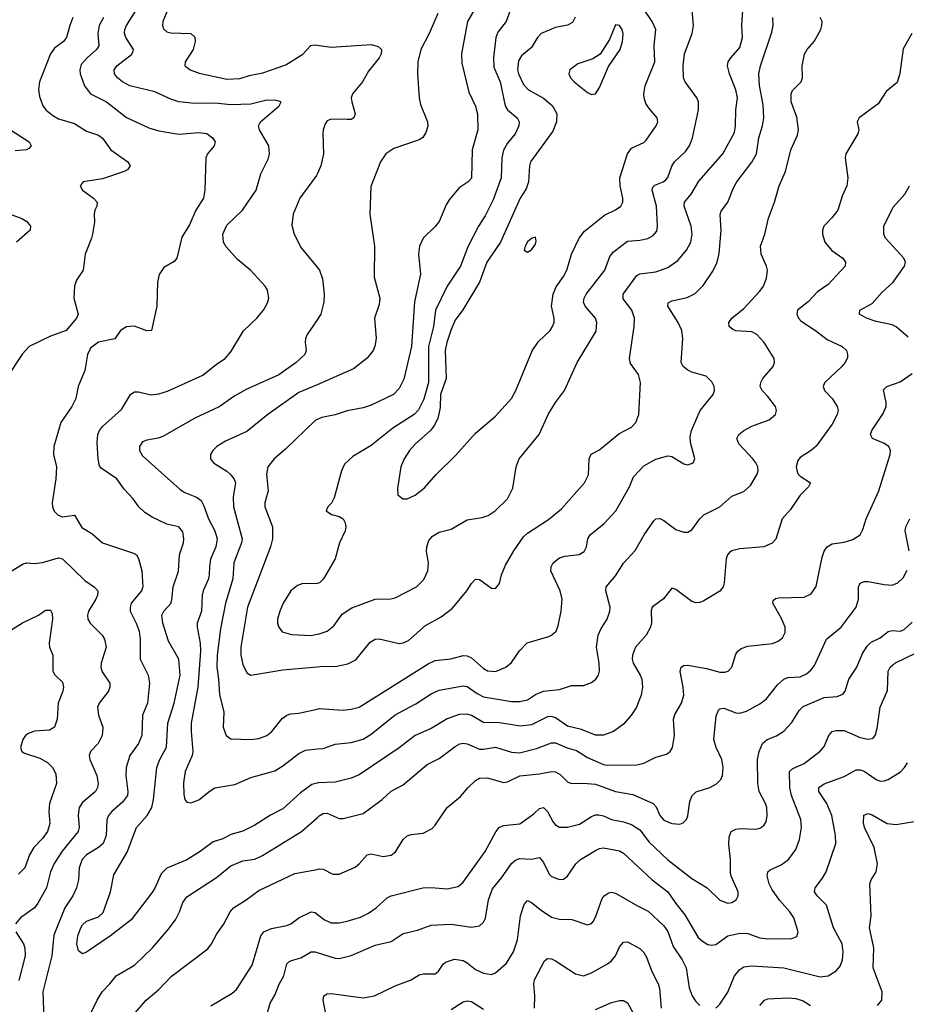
# Model space of a CAD drawing. Header units: inches. Extents: x 501419 to 657765, y 482282 to 547532.
# Tile 147 of 225: x 598516 to 602940, y 503529 to 508439. Entities that reach past the tile are written whole.
import ezdxf

# ---------------------------------------------------------------- set-up
doc = ezdxf.new("R2010")
doc.units = ezdxf.units.IN
doc.header["$MEASUREMENT"] = 0
doc.layers.add('A5590', color=7, linetype='Continuous')
doc.layers.add('A6500', color=7, linetype='Continuous')

msp = doc.modelspace()

# ---------------------------------------------------------------- linework, layer by layer
at = {"layer": 'A5590', "color": 6}
for points, elevation in [([(600000, 504632), (599974.7, 504625.3), (599917.4, 504582.6), (599830, 504503.8), (599767.7, 504472.3), (599690, 504422.2), (599630, 504392.9), (599570, 504374.9), (599530, 504353.4), (599481.6, 504338.4), (599416.5, 504290), (599350, 504248.6), (599250, 504208.1), (599221.5, 504178.5), (599191.5, 504108.5), (599176.1, 504083.9), (599072.9, 503950), (598970.2, 503870), (598850, 503789.3), (598830, 503780.1), (598810, 503795.3), (598800.8, 503830), (598806.2, 503870), (598822, 503910), (598830, 503925.4), (598850, 503942.8), (598910, 503964.1), (598933.6, 503986.4), (598970.1, 504089.9), (598985.6, 504174.4), (599053.2, 504286.8), (599099.5, 504410), (599152.9, 504470), (599175.3, 504510), (599183.5, 504550), (599201.4, 504710), (599214.1, 504745.9), (599249, 504811), (599255.8, 504930), (599286.9, 505030), (599316.3, 505170), (599310.8, 505250), (599259.3, 505339.3), (599230.2, 505430), (599226.2, 505470), (599235, 505490), (599270, 505528.4), (599274.8, 505545.2), (599281.8, 505610), (599308, 505688.1), (599313.9, 505770), (599333.7, 505830), (599336.1, 505850), (599330, 505885.1), (599310, 505910), (599250, 505922.9), (599178.2, 505958.2), (599141.6, 505981.6), (599111.5, 506010), (599082.4, 506050), (599037.1, 506097.1), (599000.3, 506150), (598922.5, 506202.5), (598914.8, 506214.8), (598907.7, 506247.7), (598903, 506330), (598906.3, 506370), (598914.3, 506390), (598929.6, 506410.4), (599024.2, 506495.8), (599069.3, 506570.7), (599081, 506579), (599090, 506583.6), (599110, 506582.7), (599170, 506568.7), (599210, 506574), (599253.1, 506586.9), (599430, 506666.7), (599498.5, 506721.5), (599542, 506750), (599570, 506783.1), (599632.6, 506887.4), (599699.5, 506950), (599733.2, 506990), (599753.4, 507026.6), (599759.7, 507050), (599752.6, 507090), (599740.6, 507110), (599668.5, 507190), (599603.9, 507243.9), (599547, 507307), (599533.7, 507330), (599530, 507370), (599550, 507414.4), (599627.6, 507490), (599696.5, 507590), (599720.2, 507670), (599756.5, 507743.5), (599763.5, 507770), (599759.4, 507810), (599713, 507890), (599707.7, 507910), (599717.5, 507930), (599810.4, 508010), (599821.6, 508030), (599796.4, 508036.4), (599750, 508037.6), (599670, 508017.9), (599570, 508014.4), (599490, 508023.5), (599390, 508022), (599310, 508029.6), (599270, 508042.3), (599190, 508080.4), (599066.7, 508110), (599029.6, 508130), (599004.6, 508150), (598989, 508170), (598988.2, 508190), (599001.5, 508210), (599074.4, 508265.6), (599081.7, 508278.3), (599084.2, 508290), (599045.3, 508350), (599038.8, 508370), (599040.5, 508390), (599049.9, 508410), (599174.7, 508610)], 3300), ([(599271.6, 508530), (599230.9, 508430.9), (599228.9, 508410), (599233.9, 508393.9), (599250, 508379.5), (599270, 508374.5), (599370.7, 508370.7), (599390, 508352.2), (599392.1, 508330), (599382.4, 508290), (599341.5, 508230), (599340.4, 508210), (599350, 508202), (599367.1, 508190), (599412, 508172), (599550, 508142.5), (599614.5, 508145.5), (599670, 508163.3), (599730, 508174.7), (599845, 508215), (599930, 508267.6), (599969.9, 508310), (599986.6, 508313.4), (600000, 508311.7)], 3400), ([(598781.4, 508450), (598765.9, 508410), (598750.7, 508350), (598734.3, 508330), (598690, 508297), (598670.4, 508269.6), (598615.7, 508130), (598610.9, 508090), (598616, 508056), (598632, 508010), (598648.7, 507988.7), (598681.1, 507961.1), (598710, 507945.8), (598790, 507922.5), (598850, 507884), (598910, 507863.7), (598930, 507847.8), (598970.9, 507790), (599056.1, 507730), (599068.1, 507710), (599053.9, 507690), (599037.2, 507682.8), (598930, 507645.1), (598833.6, 507630), (598818.7, 507610), (598830.1, 507590), (598885, 507550), (598903.5, 507530), (598901.9, 507510), (598891.8, 507490), (598888.8, 507471.2), (598890.1, 507430), (598879.8, 507370), (598875.5, 507350), (598842.3, 507270), (598833, 507190), (598800.4, 507139.6), (598789.5, 507110), (598786.3, 507050), (598808.6, 506970), (598800.5, 506950), (598748.7, 506890), (598670, 506861.3), (598563.3, 506810), (598530, 506772.5), (598449.3, 506650)], 3100), ([(598934.4, 508450), (598912.7, 508410), (598906.1, 508370), (598911.2, 508308.8), (598900.2, 508290), (598852.6, 508250), (598823.5, 508216.5), (598816, 508190), (598817.7, 508170), (598840, 508110), (598870, 508070), (598950, 508029.7), (599050, 507952.2), (599160.8, 507900.8), (599210, 507884.6), (599310, 507867.7), (599410, 507876.3), (599450, 507871.8), (599478.2, 507850), (599491.2, 507830), (599486.4, 507810), (599452.8, 507770), (599445.1, 507750), (599440.3, 507590), (599433.2, 507550), (599394.5, 507490), (599364.5, 507415.5), (599325.7, 507354.3), (599299.9, 507250), (599286.5, 507233.5), (599235.9, 507204.1), (599211.6, 507168.4), (599204.4, 507130), (599201, 507010), (599174, 506890), (599150, 506887.5), (599090, 506910.9), (599050, 506907.7), (599020.1, 506890), (598991.7, 506848.3), (598910, 506830.7), (598870, 506801.8), (598855, 506770), (598842.1, 506690), (598807.8, 506610), (598795.7, 506550), (598775.9, 506510), (598721.8, 506430), (598686.4, 506310), (598685.7, 506270), (598700, 506210), (598696.6, 506150), (598678.7, 506030), (598679.9, 506010), (598688.5, 505988.5), (598708.8, 505968.8), (598730, 505960.4), (598790, 505968.3), (598826.8, 505906.8), (598876.2, 505876.2), (598930, 505829.8), (599090, 505776.3), (599099, 505770), (599110, 505751.6), (599125.4, 505690), (599130.2, 505610), (599124.2, 505590), (599073.4, 505530), (599066.9, 505510), (599067.6, 505490), (599097.7, 505430), (599112, 505390), (599117.2, 505350), (599117.9, 505250), (599157.1, 505170), (599164, 505130), (599153.6, 505030), (599129, 504970), (599126.1, 504870), (599109.1, 504830), (599066.4, 504770), (599047.1, 504710), (599045.4, 504670), (599056.7, 504590), (599053.9, 504570), (599030, 504536), (598975.9, 504490), (598959.1, 504470), (598951, 504449), (598948.7, 504370), (598933.3, 504330), (598910.1, 504309.9), (598850, 504274.6), (598827.7, 504250), (598812.8, 504210), (598809.3, 504150), (598800.1, 504110), (598780.9, 504070), (598742.1, 504010), (598686.3, 503873.7), (598676.1, 503770), (598631.7, 503590), (598638.8, 503410)], 3200), ([(598471.2, 507890), (598563.3, 507830), (598572.9, 507810), (598562.7, 507797.3), (598550, 507790.9), (598494.3, 507785.7)], 3000), ([(600000, 507669.2), (599997, 507663), (599915, 507550), (599880.9, 507470), (599874.7, 507414.7), (599885.8, 507370), (599920.8, 507300.8), (600000, 507204.8)], 3400), ([(598469.4, 507470), (598527.8, 507447.8), (598552.1, 507432.1), (598570.6, 507410), (598568, 507390), (598500.8, 507330)], 3000), ([(600000, 506942.8), (599951.4, 506870), (599943.1, 506850), (599940.3, 506830), (599946.1, 506790), (599938.5, 506770), (599896.6, 506730), (599810, 506668.5), (599650, 506597), (599590, 506562.9), (599512.2, 506507.8), (599390, 506451.6), (599230, 506360.6), (599208, 506352), (599150, 506342.8), (599130, 506333.7), (599113.4, 506310), (599114.3, 506290), (599130, 506263.5), (599316.5, 506096.5), (599340.8, 506080.8), (599398.1, 506058.1), (599421.3, 506041.3), (599435.4, 506015.4), (599457.7, 505950), (599490, 505890), (599502.4, 505850), (599495.5, 505810), (599469.2, 505749.3), (599462.8, 505710), (599462.4, 505670), (599457.9, 505650), (599431.6, 505590), (599426.7, 505570), (599423.5, 505490), (599402.4, 505430), (599401.7, 505410), (599417.4, 505330), (599418.4, 505290), (599404.6, 505110), (599372.5, 504930), (599371.5, 504890), (599380.7, 504790), (599376.2, 504770), (599342.1, 504690), (599333.9, 504633.9), (599334.6, 504574.6), (599340.7, 504550), (599350, 504537.1), (599370, 504532.7), (599410, 504548.1), (599466, 504594), (599490, 504607.6), (599590, 504625), (599670, 504659.7), (599790, 504692.9), (599830, 504717.2), (599910, 504779.6), (599943, 504796.9), (600000, 504802.2)], 3400), ([(600000, 506619.1), (599910, 506580.4), (599755, 506470), (599650, 506384.8), (599543.2, 506336.8), (599500.5, 506310), (599479.3, 506290), (599469, 506270), (599469.3, 506250), (599483.1, 506230), (599550, 506187.3), (599570.4, 506170), (599587.3, 506147.3), (599593, 506130), (599580.9, 506059.1), (599582.9, 506010), (599626.7, 505850), (599623.7, 505830), (599585.4, 505730), (599579.4, 505650), (599543.6, 505530), (599517.9, 505402.1), (599501, 505270), (599499.6, 505210), (599508.6, 505150), (599513.3, 505073.3), (599534.3, 504985.7), (599531.4, 504910), (599546.4, 504870), (599570, 504853), (599670, 504849.7), (599710, 504853.6), (599750, 504868.5), (599774.9, 504890), (599825.8, 504954.2), (599850, 504970.5), (599870, 504977), (599910, 504981.2), (600000, 505001.1)], 3500), ([(600000, 506444.8), (599990, 506440.4), (599842.3, 506297.7), (599785.6, 506250), (599753.9, 506210), (599747.5, 506172.5), (599756.6, 506090), (599739, 506030), (599740.1, 506010), (599777.1, 505910), (599777.5, 505850), (599767.5, 505810), (599652.7, 505510), (599619.5, 505310), (599619.4, 505270), (599630, 505223.4), (599650, 505181.4), (599670, 505170.4), (599830, 505197.4), (600000, 505211.9)], 3600), ([(598430, 505661.9), (598534.2, 505725.8), (598550, 505730.8), (598590, 505727.7), (598630, 505732.1), (598710, 505756), (598730.4, 505750), (598841.9, 505641.9), (598889.7, 505609.7), (598906, 505590), (598904.6, 505570), (598896.5, 505550), (598860.4, 505490), (598854.6, 505470), (598856.5, 505450), (598868.6, 505430), (598928.1, 505370), (598939.9, 505350), (598947.7, 505310), (598922.3, 505230), (598920.5, 505210), (598927.1, 505187.1), (598966.8, 505130), (598966.4, 505110), (598958.8, 505090), (598912.5, 505030), (598904.5, 505010), (598909.1, 504970.9), (598931.8, 504910), (598928.7, 504870), (598907.8, 504830), (598870.4, 504790), (598863.2, 504770), (598866.7, 504750), (598902.1, 504670), (598908.2, 504630), (598905.1, 504610), (598894.4, 504590), (598830, 504535.1), (598812.5, 504510), (598807.6, 504472.4), (598813.8, 504410), (598808.7, 504390), (598727.7, 504292.3), (598688.9, 504231.1), (598670, 504189.9), (598650.9, 504109.1), (598607.6, 504032.4), (598590.2, 504009.8), (598520.1, 503959.9), (598495.7, 503930)], 3100), ([(600000, 505627.5), (599990, 505625.4), (599930, 505627.3), (599903, 505617), (599868.8, 505591.2), (599830.3, 505529.7), (599814, 505490), (599803.5, 505450), (599803.4, 505430), (599809, 505409), (599826.9, 505386.9), (599873.2, 505373.2), (599970, 505368.8), (600000, 505374.3)], 3700), ([(598350, 505320.2), (598530, 505430.4), (598610.5, 505469.5), (598645.1, 505494.9), (598670, 505495), (598678.5, 505478.5), (598680.4, 505450), (598663.4, 505330), (598665.6, 505310), (598681.4, 505270), (598682.1, 505190), (598692.1, 505172.1), (598730, 505134.6), (598734.7, 505110), (598732.2, 505090), (598708.6, 505030), (598703.7, 504950), (598690.1, 504910), (598664.9, 504895.1), (598590, 504891.2), (598560, 504880), (598546, 504870), (598531.4, 504850), (598520.2, 504810), (598526.3, 504790), (598540.8, 504780.8), (598616.3, 504756.3), (598655, 504735), (598680.8, 504710), (598697.3, 504677.3), (598700.4, 504630), (598664.4, 504530), (598661.9, 504490), (598667.6, 504430), (598655.9, 504390), (598630, 504355.3), (598586.3, 504310), (598566.1, 504273.9), (598541.5, 504210), (598510, 504177.1)], 3000), ([(598845.4, 503430), (598902.3, 503550), (598927.2, 503590), (598966.5, 503630), (598997.7, 503670), (599090, 503724.1), (599179, 503810), (599258, 503902), (599293.1, 503950), (599313.8, 503990), (599330, 504036.3), (599350, 504064.1), (599498.3, 504161.7), (599570, 504219.3), (599630, 504243.4), (599690, 504252.3), (599728.3, 504270), (599923.1, 504390), (600000, 504459.3)], 3200), ([(599093.4, 503486.6), (599147.1, 503550), (599210, 503601.8), (599272.6, 503667.4), (599454.6, 503805.4), (599473.2, 503830), (599499.3, 503880.7), (599532.8, 503927.2), (599566.5, 503990), (599583.2, 504010), (599646.9, 504050), (599710, 504096.9), (599890, 504180.6), (600000, 504201.7)], 3100), ([(599470, 503521), (599576.3, 503583.7), (599597.9, 503602.2), (599676.2, 503723.9), (599719.1, 503870), (599734.9, 503890), (599773.3, 503906.7), (599850, 503921.1), (599870, 503930.1), (599910, 503960.3), (599970, 503989), (599990, 503986.7), (600000, 503978.9)], 3000), ([(598496.9, 503890), (598535.2, 503830), (598541.3, 503810), (598543.2, 503770), (598512.1, 503647.9)], 3100), ([(599743.8, 503456.2), (599766.4, 503533.6), (599790, 503573.5), (599810.7, 503629.3), (599834.6, 503670), (599848.6, 503730), (599859.7, 503740.3), (599872.4, 503747.6), (599919.8, 503760.2), (599970, 503789.8), (599990, 503790.2), (600000, 503787.1)], 2900)]:
    msp.add_lwpolyline(points, dxfattribs=dict(at, elevation=elevation))
at = {"layer": 'A6500', "color": 6}
for points, elevation in [([(600000, 505374.3), (600010, 505376.1), (600050.7, 505390), (600083.3, 505416.7), (600124.9, 505475.1), (600174.3, 505505.7), (600290, 505549.8), (600368.9, 505551.1), (600390, 505556), (600495.6, 505610), (600532.6, 505647.4), (600553.4, 505690), (600556.5, 505730), (600546.4, 505786.4), (600547.2, 505810), (600558.6, 505841.4), (600575.8, 505864.2), (600610, 505883.6), (600670, 505898.5), (600750, 505944.3), (600824.1, 505955.9), (600853.9, 505966.1), (600888.6, 505990), (600950.8, 506049.2), (600976.3, 506103.7), (600994.5, 506210), (601008, 506250), (601107.8, 506370), (601153.8, 506470), (601190, 506529.4), (601234.5, 506590), (601297.7, 506730), (601393.5, 506886.5), (601396.9, 506930), (601390, 506950), (601337.7, 507010), (601329.4, 507030), (601332.7, 507050), (601343.1, 507070), (601435.9, 507190), (601461.9, 507258.1), (601478.9, 507281.1), (601550, 507334.9), (601610, 507339.1), (601651.1, 507348.9), (601677.5, 507362.5), (601695.2, 507384.8), (601699.2, 507410), (601694.3, 507510), (601671.5, 507590), (601675.5, 507604.5), (601685.5, 507614.5), (601727.8, 507630), (601739.7, 507640.3), (601750, 507652.8), (601770.8, 507709.3), (601783.5, 507730), (601838.3, 507781.7), (601858.6, 507810), (601873.5, 507850), (601903, 507990), (601902.7, 508030), (601895.3, 508050), (601836.7, 508130), (601829, 508149), (601827.2, 508210), (601833.3, 508270), (601871.1, 508370), (601879, 508410), (601867.5, 508550)], 3700), ([(601288.7, 508451.3), (601275.2, 508424.8), (601250, 508411.6), (601190, 508400.1), (601118.8, 508370), (601100.7, 508350), (601070, 508301), (601020.8, 508259.2), (601006.1, 508233.9), (601001, 508190), (601004.8, 508170), (601030, 508115.7), (601054.5, 508090), (601130, 508048.8), (601174.6, 508010), (601196.3, 507970), (601194.9, 507930), (601176.4, 507883.6), (601065.4, 507730), (601059.6, 507710), (601055, 507630), (601043.4, 507596.6), (601014.1, 507550), (600915.7, 507330), (600847.3, 507230), (600810, 507129.7), (600728.2, 506991.8), (600690, 506940.5), (600670, 506894.1), (600648, 506830), (600640.2, 506790), (600644.1, 506650), (600616.1, 506570), (600615, 506505), (600602.7, 506450), (600585.3, 506414.7), (600567.9, 506392.1), (600490, 506322.2), (600461.5, 506290), (600435.5, 506250), (600419, 506210), (600402, 506102), (600404, 506070), (600427.6, 506050), (600450, 506049.7), (600490, 506068.4), (600535.8, 506104.2), (600592.1, 506170), (600693.1, 506266.9), (600790, 506377.1), (600890, 506461.9), (600970, 506550.1), (600991.9, 506590), (601072.8, 506787.2), (601105.7, 506834.3), (601162.8, 506890), (601175.6, 506910), (601183, 506930), (601184.1, 506950), (601170.5, 507010.5), (601178.3, 507070), (601193.1, 507106.9), (601230, 507158.3), (601246.6, 507190), (601270, 507270), (601307.5, 507350), (601334.9, 507385.1), (601435.1, 507464.9), (601490, 507490.3), (601516.7, 507510), (601525.7, 507530), (601526.3, 507550), (601512.4, 507610), (601510.7, 507650), (601548.5, 507770), (601570, 507799.3), (601630, 507827.3), (601641.8, 507838.2), (601692.7, 507910), (601700.8, 507930), (601697.5, 507950), (601656.6, 507996.6), (601641.4, 508021.4), (601631.9, 508050), (601630.6, 508070), (601638.2, 508110), (601685.3, 508230), (601681.6, 508310), (601690, 508390), (601672.4, 508430), (601591.8, 508550)], 3800), ([(600000, 505211.9), (600030, 505214.4), (600090, 505213.8), (600154, 505226), (600193.3, 505246.7), (600265.8, 505334.2), (600290, 505349.8), (600310, 505351.4), (600410, 505328.5), (600430, 505331.4), (600456.2, 505343.8), (600541.9, 505418.1), (600618.9, 505461.1), (600675.5, 505504.5), (600747.3, 505590), (600770, 505628), (600790, 505649.5), (600810, 505647.3), (600870, 505604), (600890, 505602.8), (600910, 505626.7), (600920.1, 505670), (600940.8, 505719.2), (600981.7, 505790), (601030, 505859.8), (601050, 505878.6), (601154.2, 505945.8), (601220.2, 505999.8), (601334.4, 506130), (601354.3, 506170), (601358.3, 506250), (601368, 506272), (601410, 506294.6), (601505.6, 506374.4), (601570, 506407.3), (601590.3, 506430), (601605.7, 506470), (601613.3, 506630), (601603.4, 506670), (601564.6, 506724.6), (601558.7, 506750), (601582.5, 506910), (601583.4, 506950), (601571.1, 506990), (601527.9, 507047.9), (601526.8, 507070), (601596.2, 507163.8), (601610, 507172.4), (601690, 507182), (601750, 507203.9), (601801, 507239), (601844.1, 507290), (601865.9, 507330), (601872.3, 507370), (601866.1, 507410), (601832.5, 507510), (601834.2, 507530), (601867.4, 507570), (601905.7, 507634.3), (602025.1, 507770), (602082.6, 507877.4), (602088.4, 507910), (602089.6, 507990), (602098.5, 508050), (602089.8, 508090), (602057.8, 508170), (602048.5, 508210), (602052.3, 508230), (602064.4, 508250), (602110, 508300.2), (602123, 508350), (602120.3, 508410), (602126.6, 508510)], 3600), ([(600786.9, 508493.1), (600750.4, 508430), (600721.3, 508270), (600722.7, 508222.7), (600757.3, 508077.3), (600790, 508008.8), (600801, 507970), (600801.8, 507890), (600774.4, 507790), (600770, 507649.8), (600753.4, 507630), (600710, 507600.7), (600659.7, 507540.3), (600644.6, 507515.4), (600610, 507433.2), (600590, 507407.4), (600530.1, 507350), (600511, 507310), (600506.8, 507270), (600515.6, 507170), (600487.2, 507032.8), (600471.8, 506810), (600432.8, 506647.2), (600410, 506599.5), (600380.8, 506570), (600270, 506517.2), (600230, 506504.2), (600150, 506488.7), (600090, 506468.1), (600024.5, 506455.5), (600000, 506444.8)], 3600), ([(600965.6, 508490), (600943.8, 508430), (600902.7, 508377.3), (600892.2, 508350), (600880.8, 508250), (600882.9, 508202.9), (600913.8, 508130), (600939.2, 508010), (600950, 507990), (600998.2, 507950), (601008.4, 507930), (601007.6, 507910), (600988.4, 507870), (600950, 507823.7), (600931.1, 507788.9), (600921.7, 507750), (600918.3, 507650), (600878.5, 507541.5), (600839.3, 507460.7), (600805.8, 507410), (600753.1, 507306.9), (600715.8, 507210), (600649.3, 507110.7), (600591.8, 506990), (600581.5, 506910), (600555.6, 506810), (600555.8, 506630), (600533.8, 506546.2), (600505.9, 506494.1), (600484.2, 506470), (600377.5, 506402.5), (600270, 506316.4), (600178.4, 506261.6), (600137.9, 506222.1), (600122.5, 506190), (600085.5, 506054.4), (600071.6, 506028.4), (600053.8, 506010), (600045.2, 505990), (600071.6, 505971.6), (600110, 505960.9), (600130, 505950.1), (600141.1, 505930), (600144.2, 505910), (600140.1, 505890), (600112, 505830), (600089.8, 505750.2), (600032.7, 505650), (600012.4, 505630), (600000, 505627.5)], 3700), ([(600602.1, 508470), (600559.2, 508370), (600518.5, 508290), (600503.5, 508230), (600501.7, 508170), (600509.4, 508049.4), (600516.8, 508016.8), (600551.7, 507930), (600552.4, 507907.6), (600543.4, 507876.6), (600527.8, 507852.2), (600510, 507840.5), (600383.7, 507796.3), (600343.4, 507770), (600317.2, 507730), (600268.1, 507608.1), (600263.1, 507470), (600287.5, 507310), (600285, 507155), (600313.7, 507050), (600310, 507018.6), (600286.3, 506950), (600295.5, 506850), (600289.2, 506810.8), (600280.9, 506790), (600250, 506751.2), (600182.4, 506697.6), (600000, 506619.1)], 3500), ([(600000, 504802.2), (600030, 504805), (600090, 504826.6), (600170, 504834.7), (600230, 504851.5), (600270, 504875.6), (600390, 504972.3), (600492.3, 505027.7), (600570, 505077.2), (600610, 505095.9), (600730, 505117.3), (600750, 505113.6), (600798.7, 505078.7), (600830, 505062.9), (600970, 505039.4), (601010, 505038.4), (601050, 505047.5), (601090, 505074.3), (601130, 505089.8), (601210, 505098.3), (601270, 505118.5), (601330, 505118.7), (601370, 505133), (601391.9, 505150), (601403.9, 505170), (601408.8, 505190), (601407.4, 505230), (601395.2, 505310), (601403.6, 505370), (601417.2, 505402.8), (601447.1, 505450), (601461.3, 505490), (601463.1, 505510), (601441.1, 505590), (601442.1, 505610), (601490, 505665), (601530, 505728.3), (601588.3, 505791.6), (601633.2, 505870), (601680.2, 505939.8), (601690, 505949.8), (601710, 505951.5), (601730, 505941.8), (601790, 505896.9), (601830, 505883), (601850, 505883.6), (601870, 505895.4), (601910.3, 505949.7), (601930.8, 505969.2), (602010, 506009.2), (602070, 506063.7), (602130, 506085.7), (602163.1, 506116.9), (602195.1, 506170), (602200.7, 506190), (602199, 506210), (602190.2, 506230), (602174.1, 506250), (602104.1, 506324.1), (602095.6, 506350), (602104, 506370), (602129.1, 506390), (602170, 506412.3), (602255.6, 506444.4), (602287.8, 506470), (602293.4, 506490), (602287.3, 506510), (602250, 506560.3), (602220.7, 506590), (602211.2, 506610), (602213.8, 506630), (602224.4, 506650), (602275.4, 506710), (602282.7, 506730), (602280.4, 506750), (602231.8, 506830), (602195.4, 506870), (602170, 506883.1), (602090, 506887.6), (602074.1, 506894.1), (602056.7, 506910), (602055.3, 506930), (602069.9, 506950), (602130, 506998.9), (602210, 507086.2), (602227.1, 507110), (602243.6, 507150), (602247.9, 507190), (602243.1, 507210), (602215.4, 507270), (602213.4, 507310), (602233.9, 507370), (602252.9, 507450), (602282.4, 507530), (602305.4, 507610), (602337.5, 507682.5), (602364, 507790), (602397.1, 507863), (602402.3, 507890), (602393.5, 507953.5), (602366, 508030), (602365.2, 508070), (602373.2, 508086.8), (602415.6, 508130), (602421.8, 508150), (602421, 508210), (602433, 508267), (602445.6, 508290), (602480.6, 508330), (602513.1, 508390), (602519.3, 508410), (602519.8, 508430), (602510.8, 508450)], 3400), ([(600000, 505001.1), (600010, 505003.3), (600130, 504995.2), (600170, 505000.1), (600210, 505011.2), (600553.8, 505226.2), (600590, 505243.6), (600668.1, 505251.9), (600730, 505268.9), (600750, 505266.3), (600770, 505256.9), (600830, 505203.2), (600850, 505191.7), (600890.8, 505189.2), (600942.1, 505210), (600970, 505233.8), (601010, 505292), (601047.9, 505332.1), (601156.4, 505363.6), (601170.5, 505370), (601193, 505390), (601203.1, 505416.9), (601218.4, 505490), (601223.8, 505550), (601213.7, 505590), (601167.5, 505690), (601168.7, 505710), (601179.1, 505730), (601210, 505755), (601237, 505763), (601307.8, 505772.2), (601333.7, 505786.3), (601344.6, 505810), (601350.8, 505850), (601362.8, 505870), (601432.9, 505927.1), (601491.8, 505990), (601558.8, 506110), (601579.8, 506160.2), (601630, 506214.7), (601690, 506247), (601750, 506264), (601770, 506260.1), (601830, 506223.5), (601850, 506219.5), (601876.5, 506230), (601885.8, 506250), (601863.3, 506330), (601861.8, 506358.2), (601868, 506390), (601912.4, 506490), (601977, 506570), (601983.4, 506590), (601981.2, 506610), (601970, 506633.4), (601941.6, 506661.6), (601870, 506682.1), (601850, 506691.5), (601827.3, 506710), (601817.4, 506730), (601824.9, 506850), (601820.6, 506890), (601802.2, 506930), (601750.5, 507010), (601752.9, 507027.1), (601770, 507036.9), (601846.5, 507053.5), (601886.2, 507073.8), (601926.2, 507113.8), (601975.1, 507184.9), (601995.9, 507230), (602007.3, 507272.7), (602017.4, 507390), (602011.6, 507468.4), (602016.2, 507483.8), (602050.4, 507530), (602078.8, 507601.2), (602095, 507630), (602170.4, 507729.6), (602192.1, 507770), (602205.3, 507850), (602223.2, 507910), (602229.4, 507950.6), (602226, 508014), (602208.7, 508111.3), (602204.3, 508170), (602213.5, 508210), (602270, 508377.1), (602276.2, 508410), (602274.5, 508450)], 3500), ([(602967.8, 508370), (602925.4, 508294.6), (602908.1, 508171.9), (602894, 508126), (602839.4, 508080.6), (602799.9, 508020.1), (602705.3, 507950), (602694.5, 507930), (602704.2, 507890), (602699, 507870), (602638.4, 507770), (602635.7, 507750), (602648, 507650), (602644.4, 507610), (602620.5, 507559.5), (602598.1, 507490), (602569.2, 507450.8), (602529.1, 507410), (602522.3, 507390), (602522.3, 507370), (602534.4, 507330), (602568.7, 507288.7), (602623.4, 507250), (602637.2, 507230), (602635.7, 507210), (602550, 507118.3), (602497.7, 507082.3), (602450, 507032.8), (602397.9, 506990), (602394.1, 506970), (602402.3, 506950), (602415.9, 506935.9), (602486.5, 506890), (602545.1, 506845.1), (602620.1, 506810), (602641.3, 506790), (602647.6, 506770), (602646.2, 506753.8), (602635.9, 506730), (602618.1, 506710), (602531.9, 506628.1), (602525, 506610), (602532.1, 506590), (602570.8, 506550), (602596.2, 506510), (602600, 506490), (602595.5, 506470), (602570, 506422.2), (602490, 506312), (602468.1, 506291.9), (602410, 506256.3), (602398.6, 506241.4), (602390.5, 506210), (602398.3, 506178.3), (602410, 506163.5), (602461.7, 506130), (602453, 506110), (602411.5, 506068.5), (602363.3, 505996.7), (602320.8, 505950), (602290, 505849), (602270.9, 505829.1), (602230, 505810.7), (602110, 505800.6), (602070, 505790), (602058.4, 505781.6), (602048.4, 505770), (602042, 505750), (602031.7, 505630), (602025.9, 505610), (602010.2, 505589.8), (601930, 505541.5), (601910, 505532.8), (601891, 505531), (601870, 505537.8), (601790, 505597.7), (601770, 505603.6), (601729.3, 505550.7), (601671.7, 505510), (601666.5, 505493.5), (601669, 505431), (601664.2, 505410), (601642.3, 505370), (601589.5, 505310.5), (601574.7, 505270), (601572.6, 505250), (601576.9, 505230), (601612.9, 505170), (601620.2, 505150), (601624, 505110), (601617.8, 505070), (601592.6, 505007.4), (601570, 504972.5), (601530, 504925.9), (601480.1, 504890), (601430, 504870.3), (601390, 504871.4), (601320, 504900), (601250, 504915.9), (601190, 504957.5), (601170, 504964.1), (601150, 504962.6), (601070, 504922.7), (601015.5, 504915.5), (600910, 504932.5), (600830, 504934.1), (600770, 504969.6), (600750, 504976.1), (600710, 504973.4), (600650, 504953.1), (600570, 504904.5), (600490, 504868.9), (600410, 504807.4), (600210, 504673.2), (600170, 504656.3), (600090, 504637.2), (600006.3, 504633.7), (600000, 504632)], 3300), ([(600000, 508311.7), (600070, 508302.8), (600270, 508315), (600305.1, 508305.1), (600322.4, 508290), (600319.4, 508270), (600310, 508250), (600256.9, 508183.1), (600226.4, 508130), (600176.6, 508070), (600171, 508050), (600173, 508030), (600190.1, 507970), (600184.4, 507950), (600170, 507942.5), (600150, 507940.9), (600070, 507944.1), (600050, 507934.3), (600040.3, 507919.7), (600030.8, 507890), (600029.6, 507870.4), (600033, 507770), (600019.7, 507710), (600000, 507669.2)], 3400), ([(602950, 506856.8), (602890, 506906.8), (602870, 506917.4), (602790, 506934.3), (602742.1, 506950), (602707.6, 506970), (602709, 506990), (602770, 507023.8), (602819.2, 507080.8), (602874.8, 507130), (602931.5, 507210), (602936.6, 507230), (602928, 507250), (602836.6, 507350), (602828, 507370), (602828.8, 507410), (602875.2, 507504.8), (602933.2, 507570), (602956.8, 507610)], 3200), ([(600000, 507204.8), (600012.2, 507190), (600027.1, 507147.1), (600035.2, 507070), (600034.2, 507030), (600018.2, 506970), (600000, 506942.8)], 3400), ([(600000, 504459.3), (600010, 504468.3), (600030, 504479.4), (600050, 504481.3), (600110, 504456), (600130, 504455.3), (600230, 504479.8), (600325.6, 504550), (600370, 504590.9), (600430, 504622.9), (600550, 504724.2), (600610, 504754.9), (600690, 504815.2), (600713, 504827), (600730, 504830.6), (600750, 504827.3), (600810, 504801.6), (600830, 504800.6), (600890, 504811.3), (600970, 504786), (601010, 504782.2), (601095, 504805), (601170, 504833.4), (601190, 504832.9), (601247.5, 504807.5), (601294.5, 504794.5), (601350, 504760.1), (601430, 504725.3), (601450, 504720.6), (601596.4, 504723.6), (601630, 504732), (601690, 504760.5), (601743.4, 504776.6), (601762.3, 504790), (601773.3, 504810), (601783.4, 504870), (601779.2, 504950), (601785.9, 504974.1), (601818.1, 505030), (601829.6, 505070), (601826.7, 505110), (601812.1, 505187.9), (601817.1, 505210), (601830, 505218.7), (601850, 505219.5), (601943.4, 505203.4), (602010, 505185), (602035.2, 505184.8), (602051.7, 505190), (602069.9, 505210), (602090, 505274.1), (602099.2, 505290), (602116.2, 505303.8), (602150, 505314.8), (602272.1, 505327.9), (602300.6, 505339.4), (602323.2, 505356.8), (602336.6, 505383.4), (602335.9, 505410), (602318.8, 505450), (602274.2, 505530), (602276.7, 505543.3), (602287, 505553), (602303.4, 505556.6), (602430, 505559.9), (602464.9, 505575.2), (602490, 505613.2), (602520.8, 505759.2), (602531.3, 505788.7), (602545.6, 505810), (602570, 505824.7), (602630, 505833.2), (602673.7, 505846.3), (602710, 505870.1), (602723.8, 505896.2), (602739.8, 505950), (602803.9, 506090), (602859.6, 506270), (602861.1, 506290), (602852.6, 506310), (602830, 506325.6), (602771.3, 506350), (602762.3, 506370), (602767.7, 506390), (602825, 506475), (602840, 506510), (602840.5, 506530), (602826.5, 506593.5), (602843.4, 506610), (602910, 506632.8), (602970, 506675)], 3200), ([(602954, 505790), (602934.1, 505890), (602938.7, 505910), (602958.2, 505950)], 3100), ([(600000, 504201.7), (600010, 504203.7), (600030, 504202.2), (600078.4, 504178.4), (600110, 504177.9), (600190, 504212.8), (600210.8, 504229.2), (600250, 504274.3), (600270, 504278.5), (600330, 504266.5), (600370, 504272.1), (600391.2, 504288.8), (600430, 504350), (600450, 504368.3), (600470, 504375), (600530, 504382.6), (600574.2, 504405.8), (600590, 504422.1), (600650, 504510.6), (600715.5, 504564.5), (600753.6, 504610), (600790, 504644.8), (600810, 504656.5), (600850, 504657.4), (600930, 504635.1), (600950, 504637.5), (601011.5, 504668.5), (601110, 504678.3), (601170, 504690), (601190, 504688.4), (601214, 504674), (601250, 504637.6), (601269.6, 504629.6), (601330, 504631.5), (601390, 504625.9), (601490, 504590.6), (601575.4, 504575.4), (601677.8, 504530), (601692.8, 504512.8), (601711.2, 504470), (601730, 504446.7), (601770, 504430), (601810, 504427.8), (601827, 504433), (601843.1, 504450), (601850, 504468.1), (601860.6, 504539.4), (601871.3, 504570), (601891.5, 504588.5), (601960.5, 504610), (601992.6, 504627.4), (602014.5, 504650), (602023.9, 504670), (602027.1, 504710), (602020.1, 504750), (601990.9, 504810), (601979.8, 504850), (601992.3, 504967.7), (602004, 504996), (602010, 505001.7), (602030, 505005.7), (602090, 504982.7), (602110, 504980.2), (602143.7, 504990), (602210, 505027.1), (602241.6, 505050), (602298, 505121.9), (602329.9, 505150.1), (602350, 505157.9), (602410, 505161.5), (602443.1, 505176.9), (602464.8, 505195.2), (602481.6, 505218.4), (602541.8, 505350), (602615, 505410), (602690.8, 505509.2), (602701.7, 505550), (602702.5, 505610), (602710.4, 505629.6), (602730, 505636.9), (602750, 505637.2), (602830, 505622), (602870, 505619.7), (602898.3, 505630), (602925, 505655), (602945.4, 505694.6)], 3100), ([(600000, 503978.9), (600036.9, 503950), (600070, 503935.6), (600110, 503935.2), (600150, 503942.5), (600216.3, 503963.7), (600256.9, 503983.1), (600295.7, 504010), (600350, 504058.8), (600370, 504069.1), (600528.8, 504108.8), (600570, 504111.6), (600650, 504105.1), (600703.9, 504116.1), (600730, 504138.1), (600839.5, 504290), (600891.8, 504388.2), (600909.2, 504410.8), (600930, 504421.2), (601011.7, 504428.3), (601081.9, 504478.1), (601110, 504504.4), (601130, 504510), (601150, 504490.6), (601177.7, 504437.7), (601190, 504423.4), (601210, 504411.4), (601250, 504411.3), (601310, 504427.2), (601370, 504465.4), (601390, 504473.4), (601406, 504474), (601430, 504468.5), (601470, 504450.9), (601530, 504439.2), (601570, 504424.8), (601610, 504399.3), (601657.1, 504337.1), (601750, 504248.9), (601870, 504155.9), (601946.6, 504110), (602010, 504047.7), (602050, 504033.4), (602070, 504036.7), (602091.1, 504048.9), (602101.8, 504070), (602101.4, 504090), (602067.1, 504167.1), (602063.7, 504183.7), (602064, 504250), (602055.1, 504324.9), (602055.8, 504364.2), (602066.9, 504390), (602090, 504402.5), (602114.1, 504405.9), (602190, 504402.6), (602210, 504406.5), (602230, 504419.7), (602240.6, 504439.4), (602246.9, 504470), (602244.5, 504510), (602238.5, 504530), (602205.6, 504590), (602200, 504630), (602197.3, 504750), (602206.3, 504790), (602222.3, 504830), (602246.7, 504850), (602293.2, 504866.8), (602329.5, 504890.5), (602370, 504933.3), (602405.5, 504994.5), (602425.4, 505014.6), (602530, 505058.8), (602596, 505064), (602624.2, 505075.8), (602635.3, 505090), (602654.4, 505150), (602693.4, 505210), (602722, 505278), (602745.8, 505314.2), (602765.6, 505334.4), (602810, 505357), (602850, 505388.6), (602870, 505393.2), (602910.8, 505390), (602930, 505397.3), (602970, 505433.7)], 3000), ([(600000, 503787.1), (600090, 503759.3), (600110, 503757.6), (600170, 503771.6), (600290, 503823), (600370, 503842.2), (600430, 503881.1), (600501.8, 503898.1), (600570, 503923.8), (600670, 503927.6), (600770, 503913.1), (600810, 503920.7), (600830, 503937.4), (600841.5, 503958.5), (600855.9, 504050), (600875, 504105), (600921, 504159), (600970, 504231), (600990, 504248.1), (601010, 504256.5), (601070, 504252.2), (601110, 504261), (601130, 504235.1), (601157.7, 504177.7), (601170, 504165.9), (601210, 504150.8), (601230, 504153), (601250, 504167.3), (601291.5, 504230), (601315.3, 504250), (601390, 504296.1), (601410, 504305.4), (601430, 504308.3), (601510, 504293.6), (601530, 504281.7), (601672.1, 504150), (601749.9, 504090), (601790, 504030.6), (601835.6, 503975.6), (601902.1, 503862.1), (601922.7, 503842.7), (601950, 503827.2), (601970, 503822.9), (601990, 503826.2), (602050.5, 503869.5), (602110, 503883.1), (602150, 503881.1), (602210, 503860.1), (602250, 503854.4), (602370, 503857.2), (602393.7, 503866.3), (602400.4, 503890), (602379.4, 503959.4), (602358.8, 503990), (602307.8, 504047.8), (602270, 504103.4), (602256.2, 504130), (602245.7, 504170), (602249.2, 504190), (602260.3, 504199.7), (602316.5, 504223.5), (602353.4, 504250), (602390, 504300.4), (602408.3, 504350), (602416.9, 504410), (602413.7, 504450), (602367.4, 504570), (602359.7, 504610), (602357, 504690), (602374.7, 504705.3), (602431.4, 504730), (602510, 504791.2), (602530, 504814.2), (602553.2, 504870), (602570.9, 504889.1), (602590, 504895), (602630, 504893.4), (602710, 504860.1), (602749.1, 504850.9), (602770, 504854.5), (602778.3, 504861.7), (602786.7, 504873.3), (602795.4, 504904.6), (602809.8, 505010), (602846.7, 505093.3), (602849.3, 505190), (602859.5, 505210), (602882.7, 505230), (602990, 505280.8)], 2900), ([(601990, 503509.8), (602010.2, 503530), (602049.9, 503589.9), (602083.4, 503670), (602110, 503702.7), (602130, 503715.8), (602170, 503720.8), (602330, 503710.2), (602510, 503666.3), (602550, 503671.2), (602590, 503695.1), (602610, 503718.9), (602622, 503750), (602625.8, 503790), (602620, 503830), (602577.8, 503910), (602542.8, 504022.8), (602496.1, 504070), (602482.9, 504090), (602485.4, 504110), (602522.4, 504157.6), (602541, 504190), (602589, 504331), (602586.7, 504370), (602568.1, 504470), (602543.3, 504530), (602503.7, 504590), (602504.4, 504610), (602531, 504629), (602630, 504664.7), (602690, 504698.3), (602710, 504698.6), (602730, 504691.4), (602790, 504649.8), (602810, 504642.3), (602830, 504642.5), (602850, 504650), (602911.2, 504688.8), (602931, 504709), (602946.4, 504733.6)], 2800), ([(602797.5, 503522.5), (602818, 503550), (602819.6, 503590), (602775.6, 503710), (602778.2, 503810), (602757.1, 503910), (602765.4, 503970), (602758.1, 504130), (602764.4, 504150), (602790.4, 504190), (602796.1, 504230), (602779.3, 504310), (602731, 504410), (602726.2, 504433.8), (602727.8, 504472.2), (602750, 504479.9), (602770, 504473), (602844.6, 504430), (602890, 504425.4), (603030, 504448.6)], 2700), ([(600041.6, 503490), (600031.4, 503550), (600033.7, 503570), (600050, 503581.2), (600070, 503582), (600230, 503561.5), (600286.2, 503570), (600390, 503621.4), (600470, 503650.9), (600510, 503675.4), (600530, 503680.5), (600590, 503681), (600606.7, 503693.3), (600630, 503729), (600641.5, 503738.5), (600686.8, 503753.2), (600730, 503746.7), (600750, 503735.6), (600790, 503701.4), (600830, 503683.9), (600870, 503676.8), (600890, 503685), (600945.7, 503734.3), (600980, 503790), (601000.7, 503850), (601014.6, 503970), (601033, 504026.9), (601050, 504046.1), (601070, 504036.9), (601117.9, 503997.9), (601170, 503963.8), (601210, 503952.6), (601271.1, 503951.1), (601350, 503924.4), (601370, 503930.9), (601378, 503942), (601390, 503962.8), (601423.5, 504056.5), (601432.9, 504070), (601455.3, 504084.7), (601470, 504087.4), (601490, 504083.2), (601599.1, 504019.1), (601652.8, 503992.8), (601730, 503919.6), (601750, 503891.6), (601777.1, 503817.2), (601821.8, 503750), (601841.7, 503710), (601857.2, 503610), (601871.5, 503570), (601890, 503541.9), (601910, 503522.1)], 2800), ([(601084.4, 503510), (601086.2, 503570), (601081.7, 503630), (601085.3, 503650), (601135.2, 503744.8), (601150, 503756.6), (601170, 503754.7), (601190, 503745.2), (601290, 503680.6), (601330, 503670.5), (601370, 503685.2), (601450, 503729.6), (601470, 503745.2), (601489.4, 503770.6), (601510, 503814.9), (601530, 503838.3), (601550, 503839.4), (601610, 503806.7), (601630, 503786.8), (601643.8, 503763.8), (601671.4, 503691.4), (601702.2, 503630), (601708.1, 503608.1), (601717.3, 503510)], 2700), ([(600670, 503503.4), (600730, 503540.7), (600750, 503546), (600770, 503543.2), (600830, 503504.7)], 2700), ([(601390, 503502.9), (601470, 503537.4), (601510, 503547.5), (601530, 503547.9), (601550, 503535.6), (601585.5, 503470)], 2600), ([(602210, 503522.1), (602233, 503550), (602250, 503555.2), (602350, 503561.2), (602390, 503557.9), (602426.1, 503546.1), (602463, 503523)], 2700)]:
    msp.add_lwpolyline(points, dxfattribs=dict(at, elevation=elevation))
at = {"layer": 'A6500', "color": 6, "elevation": 3900}
for points in [[(601490, 508413.9), (601459.4, 508340.6), (601413.1, 508266.9), (601375.7, 508244.3), (601300.8, 508219.3), (601262.3, 508190), (601256.6, 508170), (601265.5, 508150), (601283, 508130), (601350, 508076.2), (601370, 508065.9), (601390, 508069.7), (601410, 508101.3), (601454.2, 508205.8), (601512.8, 508290), (601524.3, 508330), (601528.4, 508368.4), (601522.6, 508390), (601510, 508411.3)], [(601090, 507355), (601070, 507348.5), (601050, 507330.9), (601037.9, 507310), (601034, 507290), (601050, 507280.2), (601070, 507291), (601090, 507320.6), (601094.2, 507334.2)]]:
    msp.add_lwpolyline(points, close=True, dxfattribs=at)

doc.saveas('drawing.dxf')
